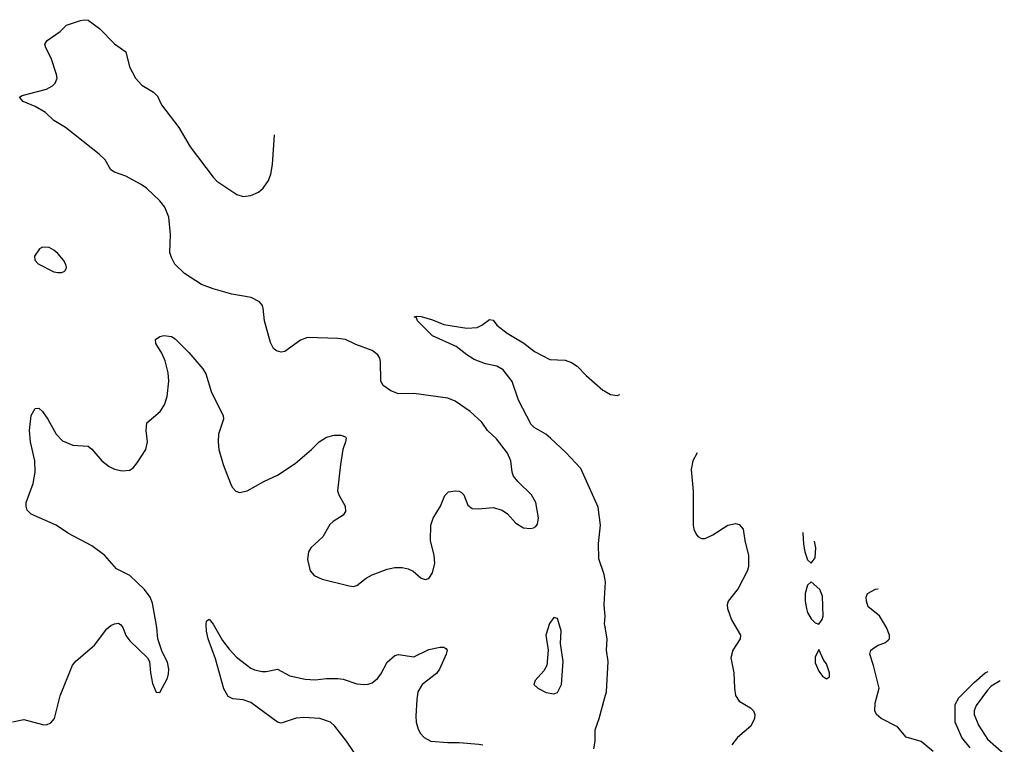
# Model space of a CAD drawing. Header units: inches. Extents: x 990586 to 1117858, y 769490 to 892071.
# Tile 145 of 248: x 1106909 to 1112110, y 803613 to 807439. Entities that reach past the tile are written whole.
import ezdxf

# ---------------------------------------------------------------- set-up
doc = ezdxf.new("R2010")
doc.units = ezdxf.units.IN
doc.header["$MEASUREMENT"] = 0
doc.layers.add('B1800', color=7, linetype='Continuous')
doc.layers.add('B1810', color=7, linetype='Continuous')

msp = doc.modelspace()

# ---------------------------------------------------------------- linework, layer by layer
at = {"layer": 'B1800', "color": 6}
for points, elevation in [([(1106870, 803731.6), (1106930, 803744.3), (1107030, 803717.4), (1107050, 803715.8), (1107074, 803726), (1107092.1, 803750), (1107122.4, 803870), (1107188, 804032), (1107206.3, 804053.7), (1107303.5, 804136.5), (1107370, 804223.8), (1107390, 804240.9), (1107410, 804250.3), (1107430, 804252.2), (1107443.5, 804243.5), (1107453.8, 804230), (1107470, 804188.6), (1107490, 804159.8), (1107584.8, 804070), (1107594, 804050), (1107599, 803990), (1107610, 803934.8), (1107630, 803888), (1107650, 803887.3), (1107690, 803963.1), (1107695.3, 803984.7), (1107696.9, 804010), (1107690, 804047.8), (1107661.2, 804101.2), (1107638.6, 804170), (1107633.1, 804230), (1107610, 804359), (1107597.9, 804390), (1107567.5, 804430), (1107490, 804505.4), (1107419.9, 804539.9), (1107358.6, 804610), (1107290, 804661.7), (1107165.8, 804725.8), (1107101.8, 804770), (1106970, 804828.1), (1106948.9, 804850), (1106942.6, 804870), (1106943.3, 804890), (1106980.1, 804990), (1106991.4, 805050), (1106989.7, 805110), (1106965.7, 805210), (1106960.6, 805270), (1106968.7, 805350), (1106990, 805386), (1107010, 805389), (1107030, 805371.2), (1107058.3, 805330), (1107101.4, 805250), (1107135, 805215), (1107190, 805192.7), (1107270, 805187.1), (1107290, 805172.2), (1107342.5, 805110), (1107380.8, 805080.8), (1107410, 805066.9), (1107450, 805057.4), (1107490, 805060.8), (1107510, 805075.7), (1107530, 805099.6), (1107574.9, 805170), (1107584.6, 805210), (1107576.2, 805270), (1107581.2, 805310), (1107651.2, 805370), (1107673.6, 805406.4), (1107687.4, 805450), (1107696.7, 805530), (1107693.9, 805573.9), (1107677.9, 805637.9), (1107659.2, 805679.2), (1107627.9, 805730), (1107625.6, 805750), (1107650, 805765.8), (1107670, 805771.4), (1107710, 805767.4), (1107730, 805755), (1107802.4, 805682.4), (1107876, 805596), (1107892.7, 805570), (1107921.6, 805470), (1107983.6, 805350), (1107985, 805330), (1107958.9, 805250), (1107956.9, 805210), (1107961.3, 805170), (1107983.6, 805090), (1108022.2, 804990), (1108031.1, 804971.1), (1108050, 804949.4), (1108070, 804943.5), (1108110, 804951.2), (1108199.1, 805000.9), (1108270, 805034), (1108363.3, 805096.7), (1108450, 805169.4), (1108490.3, 805209.7), (1108530, 805235.8), (1108570, 805245.2), (1108605.5, 805245.5), (1108630, 805236.1), (1108633.4, 805230), (1108630.7, 805210), (1108616.1, 805170), (1108603.1, 805090), (1108588.2, 804951.8), (1108594.3, 804930), (1108628.8, 804870), (1108630, 804842), (1108617, 804823), (1108563.9, 804790), (1108546.7, 804773.3), (1108510.9, 804709.1), (1108446.8, 804650), (1108435.3, 804630), (1108429.4, 804590), (1108442.9, 804530), (1108463.8, 804503.8), (1108506, 804486), (1108650, 804450.1), (1108670, 804447.2), (1108690, 804451.5), (1108738.6, 804490), (1108770, 804508.3), (1108850, 804537.3), (1108890, 804546.3), (1108930, 804546.7), (1108960.3, 804540.3), (1108987.5, 804527.5), (1109030, 804491), (1109050, 804484), (1109070.3, 804489.7), (1109090, 804518.3), (1109102.4, 804570), (1109099, 804610), (1109079.7, 804690), (1109081.2, 804770), (1109093.2, 804806.8), (1109131.8, 804870), (1109153.8, 804926.2), (1109174, 804946), (1109210, 804952.1), (1109230, 804950), (1109243.4, 804943.4), (1109254.9, 804930), (1109275.8, 804875.8), (1109298.8, 804858.8), (1109330, 804856.1), (1109410, 804863.7), (1109457.8, 804850), (1109486.4, 804830), (1109530, 804781.4), (1109570, 804756), (1109606.6, 804753.4), (1109623.2, 804756.8), (1109636, 804764), (1109644.3, 804775.7), (1109649.9, 804810), (1109635.6, 804890), (1109611.7, 804930), (1109540.6, 805000.6), (1109518.2, 805030), (1109511, 805050), (1109503.2, 805110), (1109485.3, 805150), (1109426.7, 805226.7), (1109380.1, 805270), (1109350, 805315.1), (1109289.1, 805370), (1109210, 805425.5), (1109170, 805440.9), (1108990, 805465.3), (1108910, 805464.6), (1108870, 805479.1), (1108828.4, 805508.4), (1108816.4, 805530), (1108814.8, 805634.8), (1108811.7, 805651.7), (1108801.4, 805670), (1108770, 805692.4), (1108684.2, 805724.2), (1108630, 805750.3), (1108590, 805756.5), (1108430, 805761.7), (1108392.2, 805747.8), (1108310, 805688.2), (1108290, 805683.2), (1108265.7, 805690), (1108250, 805703), (1108234.2, 805734.2), (1108201.7, 805850), (1108195.4, 805915.4), (1108190.9, 805930.9), (1108175.8, 805950), (1108131.8, 805971.8), (1108030, 805990.6), (1107930, 806018.2), (1107870, 806041.1), (1107778.8, 806098.8), (1107729.2, 806149.2), (1107710, 806182.9), (1107701.9, 806210), (1107704.8, 806304.8), (1107696.8, 806396.8), (1107675.8, 806450), (1107650, 806483.1), (1107577.9, 806550), (1107550, 806569.9), (1107470, 806613.8), (1107410, 806634.7), (1107390, 806646.8), (1107359.7, 806699.7), (1107328, 806730), (1107150, 806869.3), (1107090, 806907.8), (1107044.7, 806950), (1106990, 806981.4), (1106928, 807008), (1106907.8, 807030), (1106921.3, 807038.7), (1107050, 807073.2), (1107082.7, 807090), (1107095.8, 807104.2), (1107106.6, 807130), (1107103.1, 807150), (1107075.2, 807235.2), (1107047.6, 807290), (1107042.4, 807310), (1107054, 807330), (1107123.2, 807376.8), (1107156.8, 807410), (1107230, 807435.1), (1107250, 807439.2), (1107270, 807437.1), (1107330, 807392.9), (1107410, 807311.8), (1107469.1, 807270), (1107489.5, 807190), (1107520.1, 807130), (1107554.2, 807094.2), (1107616, 807056), (1107636.2, 807036.2), (1107658.8, 806990), (1107750, 806869.3), (1107808.5, 806768.5), (1107930, 806607.2), (1107950, 806586.9), (1108055.4, 806515.4), (1108090, 806505.6), (1108130, 806510.5), (1108170, 806529.2), (1108195.7, 806550), (1108223.7, 806590), (1108235.7, 806624.3), (1108245.1, 806674.9), (1108254.4, 806831.6)], 2800), ([(1110000, 804490), (1109996.6, 804510), (1109967.6, 804592.4), (1109966, 804674), (1109977.5, 804770), (1109965.4, 804865.4), (1109873, 805070), (1109793.8, 805153.8), (1109712.3, 805230), (1109688.4, 805250), (1109626.1, 805286.1), (1109610, 805302), (1109544.5, 805430), (1109510, 805528.5), (1109462, 805590), (1109430, 805610.5), (1109370, 805621.4), (1109310, 805645.9), (1109270.9, 805670), (1109214.5, 805714.5), (1109089.9, 805769.9), (1109010.6, 805850), (1109004.7, 805864.7), (1108992, 805870), (1109005.9, 805874.1), (1109030, 805871.5), (1109090, 805854.7), (1109149.8, 805829.8), (1109270.4, 805810.4), (1109325.6, 805814.4), (1109350, 805826.5), (1109390, 805856.6), (1109410, 805851.9), (1109430, 805825.9), (1109484.4, 805784.4), (1109571.6, 805731.6), (1109627.7, 805687.7), (1109710, 805645.1), (1109790, 805641.8), (1109824.6, 805630), (1109853.3, 805610), (1109900.5, 805560.5), (1109990, 805484), (1110000, 805477.9)], 2700), ([(1110000, 804308.8), (1109996.3, 804350), (1110000, 804413)], 2700), ([(1108710, 803520.1), (1108635.8, 803630), (1108574.2, 803710), (1108550, 803731), (1108493.7, 803750), (1108410, 803755.4), (1108368.6, 803751.4), (1108290, 803725.7), (1108270, 803730.3), (1108130, 803833.6), (1108090, 803848.3), (1108034, 803854), (1108010, 803866.5), (1107986.8, 803906.8), (1107943.9, 804063.9), (1107905.1, 804170), (1107895.5, 804210), (1107893.3, 804246.7), (1107895.9, 804264.1), (1107906.9, 804273.1), (1107910, 804273.4), (1107930, 804247.6), (1107980.7, 804160.7), (1108014.9, 804114.9), (1108054.3, 804074.3), (1108130, 804015.7), (1108150, 804006.1), (1108190, 803997), (1108210, 803997.2), (1108270, 804010.8), (1108335.8, 803975.8), (1108416.8, 803956.8), (1108470, 803953.2), (1108530, 803960.1), (1108590, 803960.9), (1108616.8, 803956.8), (1108690, 803933.3), (1108730, 803928.6), (1108750, 803931.3), (1108770, 803938.8), (1108799.4, 803960.6), (1108816.8, 803983.2), (1108850, 804047.9), (1108890, 804082.7), (1108910, 804087.4), (1108990, 804075.9), (1109070, 804114.2), (1109130, 804126.1), (1109150, 804126), (1109159.7, 804119.7), (1109166.7, 804110), (1109162.3, 804090), (1109127.3, 804010), (1109110, 803987.7), (1109034.6, 803930), (1109012.5, 803890), (1109006, 803850), (1109002.2, 803762.2), (1109003.7, 803730), (1109013, 803693), (1109025.7, 803670), (1109044.6, 803650), (1109081.1, 803630), (1109170, 803622.4), (1109230, 803623.7), (1109333.8, 803613.8), (1109355.6, 803610)], 2700), ([(1110000, 804241.7), (1109998.7, 804250), (1110000, 804267.6)], 2700), ([(1109942, 803590), (1109948.3, 803630), (1109948, 803690), (1109969.7, 803750), (1110000, 803860.8)], 2700)]:
    msp.add_lwpolyline(points, dxfattribs=dict(at, elevation=elevation))
for points, elevation in [([(1107030, 806238.9), (1107013.4, 806230), (1106987.7, 806190), (1106988, 806170), (1107006.7, 806150), (1107090, 806108.7), (1107110, 806103.8), (1107130, 806105.2), (1107143.7, 806110), (1107150, 806117.3), (1107155.8, 806130), (1107152.9, 806147.1), (1107140.4, 806170), (1107110, 806205.1), (1107090, 806223.1), (1107063.8, 806236.2)], 2900), ([(1109730, 804283.6), (1109708.1, 804251.9), (1109688.2, 804190), (1109700.4, 804110), (1109692.9, 804030), (1109678.2, 804001.8), (1109631, 803950), (1109624.9, 803930), (1109646.3, 803910), (1109690, 803887.1), (1109730, 803880.4), (1109750, 803887.6), (1109770.2, 803930), (1109780.5, 804050), (1109764.9, 804144.9), (1109770, 804211.8), (1109750, 804278.4)], 2800)]:
    msp.add_lwpolyline(points, close=True, dxfattribs=dict(at, elevation=elevation))
at = {"layer": 'B1810', "color": 6}
for points, elevation in [([(1110000, 805477.9), (1110030, 805459.6), (1110064.3, 805455.7), (1110079.1, 805459.6)], 2700), ([(1110488.3, 805152), (1110465, 805110), (1110456.2, 805063.8), (1110466.3, 804950), (1110466.3, 804770), (1110470, 804749.2), (1110482.4, 804722.4), (1110490.7, 804710.7), (1110510, 804699.4), (1110530, 804700.1), (1110570, 804718.7), (1110650, 804769.7), (1110690, 804779.8), (1110710, 804774.6), (1110731.1, 804750), (1110738.7, 804690), (1110758.3, 804610), (1110758, 804550), (1110752.1, 804527.9), (1110704.5, 804435.5), (1110651, 804370), (1110645.6, 804350), (1110647.4, 804330), (1110669.3, 804270), (1110716.7, 804190), (1110714.5, 804170), (1110676.2, 804110), (1110665.8, 804070), (1110681, 803990), (1110684.2, 803910), (1110690.4, 803870.4), (1110710, 803841.5), (1110770, 803806.3), (1110784.8, 803790), (1110791.6, 803770), (1110790.4, 803750), (1110770.6, 803709.4), (1110700.5, 803650), (1110669.8, 803610.2)], 2700), ([(1111043.9, 804734.2), (1111045, 804730), (1111048.8, 804670), (1111057.1, 804630), (1111070, 804587.8), (1111090, 804570.2), (1111110, 804597.3), (1111114.3, 804650), (1111107.8, 804686.1)], 2800), ([(1110000, 804413), (1110003.4, 804470), (1110000, 804490)], 2700), ([(1111734.9, 803574.9), (1111670, 803629), (1111591.6, 803651.6), (1111546.4, 803706.4), (1111459.3, 803750), (1111435.5, 803770), (1111425.6, 803790), (1111427.6, 803830), (1111448.3, 803910), (1111419.7, 804030), (1111400.2, 804090), (1111405.6, 804110), (1111418.2, 804121.8), (1111443.3, 804136.7), (1111479.4, 804150), (1111497, 804163), (1111503, 804170), (1111504, 804190), (1111487.9, 804230), (1111450, 804291.7), (1111390, 804339.3), (1111381.2, 804370), (1111380.7, 804390), (1111388.1, 804410), (1111430, 804431.9), (1111444, 804433.4)], 2700), ([(1110000, 804267.6), (1110001.7, 804290), (1110000, 804308.8)], 2700), ([(1110000, 803860.8), (1110008, 803890), (1110018.3, 804050), (1110008.1, 804110), (1110011.5, 804170), (1110000, 804241.7)], 2700), ([(1111930, 803594.7), (1111885.9, 803650), (1111849.9, 803730), (1111850, 803822.8), (1111870, 803858.7), (1111950, 803939.4), (1112008.6, 803991.4), (1112023.9, 803997.4)], 2600), ([(1112087.9, 803948.3), (1112040.5, 803919.5), (1112020.5, 803899.5), (1111961.6, 803818.4), (1111951.5, 803790), (1111951, 803770), (1111973.8, 803713.8), (1112021.2, 803641.2), (1112110, 803562.5)], 2600)]:
    msp.add_lwpolyline(points, dxfattribs=dict(at, elevation=elevation))
at = {"layer": 'B1810', "color": 6, "elevation": 2800}
for points in [[(1111090, 804471.1), (1111070, 804454.3), (1111058.9, 804410), (1111058.5, 804370), (1111064.3, 804330), (1111070, 804309.2), (1111090, 804276), (1111110, 804254.5), (1111130, 804247.2), (1111147.9, 804272.1), (1111153, 804290), (1111150, 804395.1), (1111136.1, 804430)], [(1111130, 804114), (1111110, 804074), (1111110, 804042.8), (1111130, 804000.3), (1111150, 803973.7), (1111170, 803958.7), (1111187, 803970), (1111187.2, 803990), (1111170, 804037.6), (1111156.5, 804056.5)]]:
    msp.add_lwpolyline(points, close=True, dxfattribs=at)

doc.saveas('drawing.dxf')
